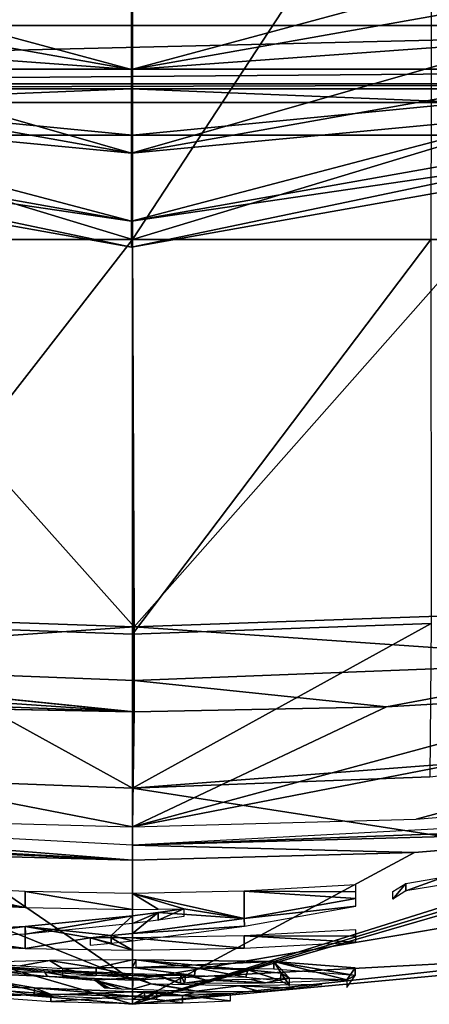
# Model space of a CAD drawing. Header units: millimetres. Extents: x -4274 to 4951, y -4805 to 4805.
# Tile 72 of 225: x -190 to 500, y -4805 to -3148. Entities that reach past the tile are written whole.
import ezdxf

# ---------------------------------------------------------------- set-up
doc = ezdxf.new("R2010")
doc.units = ezdxf.units.MM
doc.header["$LTSCALE"] = 41.718519
for name, color, linetype in [('1842', 7, 'CONTINUOUS'), ('1843', 7, 'CONTINUOUS'), ('1844', 7, 'CONTINUOUS'), ('1845', 7, 'CONTINUOUS'), ('1846', 7, 'CONTINUOUS'), ('1847', 7, 'CONTINUOUS'), ('1848', 7, 'CONTINUOUS'), ('1849', 7, 'CONTINUOUS'), ('1850', 7, 'CONTINUOUS'), ('1852', 7, 'CONTINUOUS'), ('270', 7, 'CONTINUOUS'), ('276', 7, 'CONTINUOUS'), ('279', 7, 'CONTINUOUS'), ('289', 7, 'CONTINUOUS'), ('290', 7, 'CONTINUOUS'), ('300', 7, 'CONTINUOUS'), ('303', 7, 'CONTINUOUS'), ('308', 7, 'CONTINUOUS'), ('312', 7, 'CONTINUOUS'), ('325', 7, 'CONTINUOUS'), ('327', 7, 'CONTINUOUS'), ('331', 7, 'CONTINUOUS'), ('334', 7, 'CONTINUOUS'), ('336', 7, 'CONTINUOUS'), ('84', 7, 'CONTINUOUS'), ('90', 7, 'CONTINUOUS')]:
    doc.layers.add(name, color=color, linetype=linetype)

msp = doc.modelspace()

# ---------------------------------------------------------------- linework, layer by layer
at = {"layer": '1842', "linetype": 'Continuous'}
for points in [[(-267.7, -4738.1, -2307.1), (-134.9, -4749.3, -2369.5), (-134.5, -4747.7, -2352.4), (-267.7, -4738.1, -2307.1)], [(-258.7, -4734.8, -2268.2), (-188.2, -4740.2, -2292), (-139.5, -4731.5, -2190.1), (-258.7, -4734.8, -2268.2)], [(-188.2, -4740.2, -2292), (-117.6, -4744.7, -2315.8), (-139.5, -4731.5, -2190.1), (-188.2, -4740.2, -2292)], [(-139.5, -4731.5, -2190.1), (-60.7, -4743.4, -2292.9), (0, -4730.3, -2161.1), (-139.5, -4731.5, -2190.1)], [(-117.6, -4744.7, -2315.8), (-60.7, -4743.4, -2292.9), (-139.5, -4731.5, -2190.1), (-117.6, -4744.7, -2315.8)], [(-60.7, -4743.4, -2292.9), (0.1, -4743, -2284.2), (0, -4730.3, -2161.1), (-60.7, -4743.4, -2292.9)], [(0, -4730.3, -2161.1), (0.1, -4743, -2284.2), (6.5, -4730.3, -2161), (0, -4730.3, -2161.1)], [(0.1, -4743, -2284.2), (106, -4743.8, -2304), (6.5, -4730.3, -2161), (0.1, -4743, -2284.2)], [(238.2, -4732.9, -2239.4), (6.5, -4730.3, -2161), (194.3, -4746.9, -2364.7), (238.2, -4732.9, -2239.4)], [(194.3, -4746.9, -2364.7), (6.5, -4730.3, -2161), (106, -4743.8, -2304), (194.3, -4746.9, -2364.7)], [(250.1, -4752.6, -2456.2), (238.2, -4732.9, -2239.4), (194.3, -4746.9, -2364.7), (250.1, -4752.6, -2456.2)], [(374.6, -4743.7, -2441.5), (238.2, -4732.9, -2239.4), (360.6, -4763.8, -2685.5), (374.6, -4743.7, -2441.5)], [(360.6, -4763.8, -2685.5), (238.2, -4732.9, -2239.4), (264.5, -4760.7, -2563.4), (360.6, -4763.8, -2685.5)], [(264.5, -4760.7, -2563.4), (238.2, -4732.9, -2239.4), (250.1, -4752.6, -2456.2), (264.5, -4760.7, -2563.4)], [(-134.9, -4749.3, -2369.5), (0, -4756.7, -2432.1), (-134.5, -4747.7, -2352.4), (-134.9, -4749.3, -2369.5)], [(-134.5, -4747.7, -2352.4), (0, -4756.7, -2432.1), (0, -4753.7, -2398.4), (-134.5, -4747.7, -2352.4)], [(19.5, -4757.4, -2441.1), (39, -4758.1, -2450.1), (0, -4753.7, -2398.4), (19.5, -4757.4, -2441.1)], [(0, -4753.7, -2398.4), (39, -4758.1, -2450.1), (40.8, -4754.8, -2412.4), (0, -4753.7, -2398.4)], [(0, -4756.7, -2432.1), (19.5, -4757.4, -2441.1), (0, -4753.7, -2398.4), (0, -4756.7, -2432.1)], [(39, -4758.1, -2450.1), (45.7, -4758.5, -2455.3), (40.8, -4754.8, -2412.4), (39, -4758.1, -2450.1)], [(76.9, -4768.9, -2589), (80.8, -4769.3, -2595.1), (40.8, -4754.8, -2412.4), (76.9, -4768.9, -2589)], [(40.8, -4754.8, -2412.4), (80.8, -4769.3, -2595.1), (81.5, -4755.5, -2426.3), (40.8, -4754.8, -2412.4)], [(63.2, -4764.2, -2525.9), (76.9, -4768.9, -2589), (40.8, -4754.8, -2412.4), (63.2, -4764.2, -2525.9)], [(49.5, -4759.1, -2462.8), (63.2, -4764.2, -2525.9), (40.8, -4754.8, -2412.4), (49.5, -4759.1, -2462.8)], [(45.7, -4758.5, -2455.3), (49.5, -4759.1, -2462.8), (40.8, -4754.8, -2412.4), (45.7, -4758.5, -2455.3)], [(80.8, -4769.3, -2595.1), (87.4, -4769.5, -2598.8), (81.5, -4755.5, -2426.3), (80.8, -4769.3, -2595.1)], [(81.5, -4755.5, -2426.3), (87.4, -4769.5, -2598.8), (89.9, -4755.9, -2432), (81.5, -4755.5, -2426.3)], [(89.9, -4755.9, -2432), (87.4, -4769.5, -2598.8), (124.1, -4764.2, -2540.2), (89.9, -4755.9, -2432)], [(95, -4756.6, -2440.8), (89.9, -4755.9, -2432), (109.6, -4760.5, -2490.5), (95, -4756.6, -2440.8)], [(109.6, -4760.5, -2490.5), (89.9, -4755.9, -2432), (124.1, -4764.2, -2540.2), (109.6, -4760.5, -2490.5)], [(124.1, -4764.2, -2540.2), (87.4, -4769.5, -2598.8), (128.5, -4764.6, -2546.4), (124.1, -4764.2, -2540.2)], [(87.4, -4769.5, -2598.8), (224.1, -4768.6, -2642.2), (128.5, -4764.6, -2546.4), (87.4, -4769.5, -2598.8)], [(128.5, -4764.6, -2546.4), (224.1, -4768.6, -2642.2), (135.6, -4764.6, -2549.3), (128.5, -4764.6, -2546.4)], [(135.6, -4764.6, -2549.3), (224.1, -4768.6, -2642.2), (200.1, -4763.1, -2556.4), (135.6, -4764.6, -2549.3)], [(200.1, -4763.1, -2556.4), (224.1, -4768.6, -2642.2), (264.5, -4760.7, -2563.4), (200.1, -4763.1, -2556.4)], [(224.1, -4768.6, -2642.2), (360.6, -4763.8, -2685.5), (264.5, -4760.7, -2563.4), (224.1, -4768.6, -2642.2)]]:
    msp.add_3dface(points, dxfattribs=at)
at = {"layer": '1843', "linetype": 'Continuous'}
for points in [[(6.5, -4730.3, -2161), (238.2, -4732.9, -2239.4), (6.5, -4743.1, -2161), (6.5, -4730.3, -2161)], [(6.5, -4743.1, -2161), (238.2, -4732.9, -2239.4), (237.9, -4745.7, -2239.1), (6.5, -4743.1, -2161)], [(237.9, -4745.7, -2239.1), (238.2, -4732.9, -2239.4), (374.6, -4756.5, -2441.4), (237.9, -4745.7, -2239.1)], [(238.2, -4732.9, -2239.4), (374.6, -4743.7, -2441.5), (374.6, -4756.5, -2441.4), (238.2, -4732.9, -2239.4)], [(374.6, -4743.7, -2441.5), (360.6, -4763.8, -2685.5), (374.6, -4756.5, -2441.4), (374.6, -4743.7, -2441.5)], [(374.6, -4756.5, -2441.4), (360.6, -4763.8, -2685.5), (360.6, -4776.6, -2685.5), (374.6, -4756.5, -2441.4)]]:
    msp.add_3dface(points, dxfattribs=at)
at = {"layer": '1844', "linetype": 'Continuous'}
for points in [[(-60.7, -4743.4, -2292.9), (-117.6, -4744.7, -2315.8), (-61, -4756.2, -2293), (-60.7, -4743.4, -2292.9)], [(-61, -4756.2, -2293), (-117.6, -4744.7, -2315.8), (-117.6, -4757.4, -2315.8), (-61, -4756.2, -2293)], [(0, -4755.7, -2284.2), (-60.7, -4743.4, -2292.9), (-61, -4756.2, -2293), (0, -4755.7, -2284.2)], [(0.1, -4743, -2284.2), (-60.7, -4743.4, -2292.9), (0, -4755.7, -2284.2), (0.1, -4743, -2284.2)], [(104.3, -4756.5, -2303.3), (0.1, -4743, -2284.2), (0, -4755.7, -2284.2), (104.3, -4756.5, -2303.3)], [(106, -4743.8, -2304), (0.1, -4743, -2284.2), (104.3, -4756.5, -2303.3), (106, -4743.8, -2304)], [(191.1, -4759.5, -2361.5), (106, -4743.8, -2304), (104.3, -4756.5, -2303.3), (191.1, -4759.5, -2361.5)], [(194.3, -4746.9, -2364.7), (106, -4743.8, -2304), (191.1, -4759.5, -2361.5), (194.3, -4746.9, -2364.7)], [(248.4, -4765.1, -2451.5), (194.3, -4746.9, -2364.7), (191.1, -4759.5, -2361.5), (248.4, -4765.1, -2451.5)], [(250.1, -4752.6, -2456.2), (194.3, -4746.9, -2364.7), (248.4, -4765.1, -2451.5), (250.1, -4752.6, -2456.2)], [(264.5, -4773.4, -2563.4), (250.1, -4752.6, -2456.2), (248.4, -4765.1, -2451.5), (264.5, -4773.4, -2563.4)], [(264.5, -4760.7, -2563.4), (250.1, -4752.6, -2456.2), (264.5, -4773.4, -2563.4), (264.5, -4760.7, -2563.4)]]:
    msp.add_3dface(points, dxfattribs=at)
at = {"layer": '1845', "linetype": 'Continuous'}
for points in [[(-360.5, -4619.1, -1425.1), (-180.4, -4642, -1509.3), (-360.5, -4605.3, -1341), (-360.5, -4619.1, -1425.1)], [(-360.5, -4605.3, -1341), (-180.4, -4642, -1509.3), (-180.4, -4614.9, -1341), (-360.5, -4605.3, -1341)], [(375.9, -4604.1, -1341), (188.1, -4614.7, -1341), (375.9, -4615.6, -1410.9), (375.9, -4604.1, -1341)], [(-360.5, -4632.3, -1509.3), (-180.4, -4642, -1509.3), (-360.5, -4619.1, -1425.1), (-360.5, -4632.3, -1509.3)], [(-180.4, -4642, -1509.3), (0, -4645.2, -1509.3), (-180.4, -4614.9, -1341), (-180.4, -4642, -1509.3)], [(-180.4, -4614.9, -1341), (0, -4645.2, -1509.3), (0, -4618.2, -1341), (-180.4, -4614.9, -1341)], [(188.1, -4614.7, -1341), (0, -4618.2, -1341), (188.1, -4660.6, -1635.2), (188.1, -4614.7, -1341)], [(43.3, -4645, -1509.3), (86.6, -4644.4, -1509.3), (0, -4618.2, -1341), (43.3, -4645, -1509.3)], [(0, -4618.2, -1341), (86.6, -4644.4, -1509.3), (188.1, -4660.6, -1635.2), (0, -4618.2, -1341)], [(0, -4645.2, -1509.3), (43.3, -4645, -1509.3), (0, -4618.2, -1341), (0, -4645.2, -1509.3)], [(375.9, -4615.6, -1410.9), (188.1, -4614.7, -1341), (375.9, -4626.8, -1480.9), (375.9, -4615.6, -1410.9)], [(375.9, -4626.8, -1480.9), (188.1, -4614.7, -1341), (188.1, -4660.6, -1635.2), (375.9, -4626.8, -1480.9)], [(0, -4656, -1580.3), (-180.4, -4674, -1728), (-35.6, -4689.4, -1818.9), (0, -4656, -1580.3)], [(0, -4685.6, -1789.6), (0, -4656, -1580.3), (-35.6, -4689.4, -1818.9), (0, -4685.6, -1789.6)], [(43.3, -4650.4, -1544.8), (0, -4656, -1580.3), (0, -4685.6, -1789.6), (43.3, -4650.4, -1544.8)], [(188.1, -4660.6, -1635.2), (43.3, -4650.4, -1544.8), (0, -4685.6, -1789.6), (188.1, -4660.6, -1635.2)], [(86.6, -4644.4, -1509.3), (43.3, -4650.4, -1544.8), (188.1, -4660.6, -1635.2), (86.6, -4644.4, -1509.3)], [(-360.5, -4684, -1875.4), (-180.4, -4710.9, -2016.4), (-180.4, -4674, -1728), (-360.5, -4684, -1875.4)], [(-360.5, -4692.8, -1945.9), (-180.4, -4710.9, -2016.4), (-360.5, -4684, -1875.4), (-360.5, -4692.8, -1945.9)], [(-180.4, -4674, -1728), (-180.4, -4710.9, -2016.4), (-71.2, -4692.8, -1848.1), (-180.4, -4674, -1728)], [(-35.6, -4689.4, -1818.9), (-180.4, -4674, -1728), (-71.2, -4692.8, -1848.1), (-35.6, -4689.4, -1818.9)], [(0, -4693.3, -1848.1), (188.1, -4710.6, -2016.4), (188.1, -4689.8, -1848.1), (0, -4693.3, -1848.1)], [(375.9, -4690, -1932.2), (375.9, -4679.4, -1848.1), (188.1, -4689.8, -1848.1), (375.9, -4690, -1932.2)], [(375.9, -4700.2, -2016.4), (375.9, -4690, -1932.2), (188.1, -4689.8, -1848.1), (375.9, -4700.2, -2016.4)], [(188.1, -4710.6, -2016.4), (375.9, -4700.2, -2016.4), (188.1, -4689.8, -1848.1), (188.1, -4710.6, -2016.4)], [(-360.5, -4701.3, -2016.4), (-180.4, -4710.9, -2016.4), (-360.5, -4692.8, -1945.9), (-360.5, -4701.3, -2016.4)], [(-180.4, -4710.9, -2016.4), (0, -4714.1, -2016.4), (-71.2, -4692.8, -1848.1), (-180.4, -4710.9, -2016.4)], [(-71.2, -4692.8, -1848.1), (0, -4714.1, -2016.4), (-35.6, -4693.2, -1848.1), (-71.2, -4692.8, -1848.1)], [(-35.6, -4693.2, -1848.1), (0, -4714.1, -2016.4), (0, -4693.3, -1848.1), (-35.6, -4693.2, -1848.1)], [(0, -4714.1, -2016.4), (188.1, -4710.6, -2016.4), (0, -4693.3, -1848.1), (0, -4714.1, -2016.4)]]:
    msp.add_3dface(points, dxfattribs=at)
at = {"layer": '1846', "linetype": 'Continuous'}
for points in [[(-180.4, -4674, -1728), (0, -4656, -1580.3), (-180.1, -4686.8, -1727.7), (-180.4, -4674, -1728)], [(-180.1, -4686.8, -1727.7), (0, -4656, -1580.3), (0, -4668.8, -1580.3), (-180.1, -4686.8, -1727.7)], [(0, -4656, -1580.3), (43.3, -4650.4, -1544.8), (0, -4668.8, -1580.3), (0, -4656, -1580.3)], [(0, -4668.8, -1580.3), (43.3, -4650.4, -1544.8), (43.3, -4663.3, -1544.8), (0, -4668.8, -1580.3)], [(43.3, -4650.4, -1544.8), (86.6, -4644.4, -1509.3), (43.3, -4663.3, -1544.8), (43.3, -4650.4, -1544.8)], [(43.3, -4663.3, -1544.8), (86.6, -4644.4, -1509.3), (86.6, -4657.3, -1509.3), (43.3, -4663.3, -1544.8)], [(-360.5, -4684, -1875.4), (-180.4, -4674, -1728), (-360.5, -4696.8, -1875.4), (-360.5, -4684, -1875.4)], [(-360.5, -4696.8, -1875.4), (-180.4, -4674, -1728), (-180.1, -4686.8, -1727.7), (-360.5, -4696.8, -1875.4)]]:
    msp.add_3dface(points, dxfattribs=at)
at = {"layer": '1847', "linetype": 'Continuous'}
for points in [[(375.9, -4626.8, -1480.9), (188.1, -4660.6, -1635.2), (375.9, -4639.7, -1480.9), (375.9, -4626.8, -1480.9)], [(375.9, -4639.7, -1480.9), (188.1, -4660.6, -1635.2), (188.4, -4673.4, -1635), (375.9, -4639.7, -1480.9)], [(188.1, -4660.6, -1635.2), (0, -4685.6, -1789.6), (188.4, -4673.4, -1635), (188.1, -4660.6, -1635.2)], [(188.4, -4673.4, -1635), (0, -4685.6, -1789.6), (0, -4698.4, -1789.6), (188.4, -4673.4, -1635)], [(-35.6, -4689.4, -1818.9), (-71.2, -4692.8, -1848.1), (-35.6, -4702.2, -1818.9), (-35.6, -4689.4, -1818.9)], [(0, -4685.6, -1789.6), (-35.6, -4689.4, -1818.9), (0, -4698.4, -1789.6), (0, -4685.6, -1789.6)], [(0, -4698.4, -1789.6), (-35.6, -4689.4, -1818.9), (-35.6, -4702.2, -1818.9), (0, -4698.4, -1789.6)], [(-35.6, -4702.2, -1818.9), (-71.2, -4692.8, -1848.1), (-71.2, -4705.6, -1848.1), (-35.6, -4702.2, -1818.9)]]:
    msp.add_3dface(points, dxfattribs=at)
at = {"layer": '1848', "linetype": 'Continuous'}
for points in [[(-147.6, -4751, -2392), (-294.9, -4736.8, -2308.4), (-215.1, -4750.1, -2409.2), (-147.6, -4751, -2392)], [(-143.5, -4757.4, -2463.9), (-147.6, -4751, -2392), (-215.1, -4750.1, -2409.2), (-143.5, -4757.4, -2463.9)], [(1.1, -4760.5, -2476.3), (-147.6, -4751, -2392), (-64.8, -4764.3, -2527.2), (1.1, -4760.5, -2476.3)], [(-64.8, -4764.3, -2527.2), (-147.6, -4751, -2392), (-71.8, -4763.5, -2518.6), (-64.8, -4764.3, -2527.2)], [(-71.8, -4763.5, -2518.6), (-147.6, -4751, -2392), (-143.5, -4757.4, -2463.9), (-71.8, -4763.5, -2518.6)], [(-137.8, -4787.7, -2896.5), (-249.5, -4762.8, -2580.9), (-255.6, -4778.9, -2820.7), (-137.8, -4787.7, -2896.5)], [(-164.9, -4777.3, -2736.5), (-249.5, -4762.8, -2580.9), (-137.8, -4787.7, -2896.5), (-164.9, -4777.3, -2736.5)], [(0, -4779.6, -2731.1), (1.1, -4760.5, -2476.3), (-64.8, -4764.3, -2527.2), (0, -4779.6, -2731.1)], [(-61.5, -4765.2, -2538.4), (0, -4779.6, -2731.1), (-64.8, -4764.3, -2527.2), (-61.5, -4765.2, -2538.4)], [(-19.1, -4778.8, -2719.4), (0, -4779.6, -2731.1), (-61.5, -4765.2, -2538.4), (-19.1, -4778.8, -2719.4)], [(-38.1, -4777.9, -2707.7), (-19.1, -4778.8, -2719.4), (-61.5, -4765.2, -2538.4), (-38.1, -4777.9, -2707.7)], [(-43.6, -4777.5, -2702.4), (-38.1, -4777.9, -2707.7), (-61.5, -4765.2, -2538.4), (-43.6, -4777.5, -2702.4)], [(-46.2, -4777, -2695.6), (-43.6, -4777.5, -2702.4), (-61.5, -4765.2, -2538.4), (-46.2, -4777, -2695.6)], [(-53.9, -4771.3, -2617), (-46.2, -4777, -2695.6), (-61.5, -4765.2, -2538.4), (-53.9, -4771.3, -2617)], [(31.8, -4770.5, -2603.1), (1.1, -4760.5, -2476.3), (0, -4779.6, -2731.1), (31.8, -4770.5, -2603.1)], [(107.6, -4782.7, -2796.9), (31.8, -4770.5, -2603.1), (0, -4779.6, -2731.1), (107.6, -4782.7, -2796.9)], [(7.8, -4761, -2482.4), (1.1, -4760.5, -2476.3), (31.8, -4770.5, -2603.1), (7.8, -4761, -2482.4)], [(11.3, -4761.7, -2490.5), (7.8, -4761, -2482.4), (21.6, -4766.2, -2546.8), (11.3, -4761.7, -2490.5)], [(21.6, -4766.2, -2546.8), (7.8, -4761, -2482.4), (31.8, -4770.5, -2603.1), (21.6, -4766.2, -2546.8)], [(34.6, -4771, -2609.5), (31.8, -4770.5, -2603.1), (107.6, -4782.7, -2796.9), (34.6, -4771, -2609.5)], [(39.6, -4771.3, -2614), (34.6, -4771, -2609.5), (107.6, -4782.7, -2796.9), (39.6, -4771.3, -2614)], [(179.2, -4773.6, -2688.4), (39.6, -4771.3, -2614), (107.6, -4782.7, -2796.9), (179.2, -4773.6, -2688.4)], [(318.7, -4771.7, -2762.6), (179.2, -4773.6, -2688.4), (271.6, -4777.9, -2817.5), (318.7, -4771.7, -2762.6)], [(0, -4784.1, -2801.6), (-164.9, -4777.3, -2736.5), (0, -4791.1, -2924.7), (0, -4784.1, -2801.6)], [(0, -4791.1, -2924.7), (-164.9, -4777.3, -2736.5), (-137.8, -4787.7, -2896.5), (0, -4791.1, -2924.7)], [(20.6, -4784.1, -2801.3), (0, -4784.1, -2801.6), (84.4, -4790, -2916.7), (20.6, -4784.1, -2801.3)], [(84.4, -4790, -2916.7), (0, -4784.1, -2801.6), (0, -4791.1, -2924.7), (84.4, -4790, -2916.7)], [(40.8, -4783.8, -2799.4), (20.6, -4784.1, -2801.3), (84.4, -4790, -2916.7), (40.8, -4783.8, -2799.4)], [(102.9, -4785.7, -2844.9), (40.8, -4783.8, -2799.4), (84.4, -4790, -2916.7), (102.9, -4785.7, -2844.9)], [(164.9, -4786.6, -2890.4), (102.9, -4785.7, -2844.9), (84.4, -4790, -2916.7), (164.9, -4786.6, -2890.4)], [(215.1, -4783.2, -2862.6), (179.2, -4773.6, -2688.4), (107.6, -4782.7, -2796.9), (215.1, -4783.2, -2862.6)], [(271.6, -4777.9, -2817.5), (179.2, -4773.6, -2688.4), (215.1, -4783.2, -2862.6), (271.6, -4777.9, -2817.5)]]:
    msp.add_3dface(points, dxfattribs=at)
at = {"layer": '1849', "linetype": 'Continuous'}
for points in [[(-249.5, -4762.8, -2580.9), (-164.9, -4777.3, -2736.5), (-249.4, -4775.7, -2582.4), (-249.5, -4762.8, -2580.9)], [(-249.4, -4775.7, -2582.4), (-164.9, -4777.3, -2736.5), (-165.1, -4790.1, -2736.3), (-249.4, -4775.7, -2582.4)], [(-164.9, -4777.3, -2736.5), (0, -4784.1, -2801.6), (-165.1, -4790.1, -2736.3), (-164.9, -4777.3, -2736.5)], [(-165.1, -4790.1, -2736.3), (0, -4784.1, -2801.6), (0, -4796.8, -2801.6), (-165.1, -4790.1, -2736.3)], [(0, -4784.1, -2801.6), (20.6, -4784.1, -2801.3), (0, -4796.8, -2801.6), (0, -4784.1, -2801.6)], [(0, -4796.8, -2801.6), (20.6, -4784.1, -2801.3), (20.8, -4796.8, -2801.3), (0, -4796.8, -2801.6)], [(20.6, -4784.1, -2801.3), (40.8, -4783.8, -2799.4), (20.8, -4796.8, -2801.3), (20.6, -4784.1, -2801.3)], [(20.8, -4796.8, -2801.3), (40.8, -4783.8, -2799.4), (40.8, -4796.5, -2799.4), (20.8, -4796.8, -2801.3)]]:
    msp.add_3dface(points, dxfattribs=at)
at = {"layer": '1850', "linetype": 'Continuous'}
for points in [[(-137.8, -4787.7, -2896.5), (-255.6, -4778.9, -2820.7), (-255.1, -4791.6, -2821.2), (-137.8, -4787.7, -2896.5)], [(-137.1, -4800.5, -2896.8), (-137.8, -4787.7, -2896.5), (-255.1, -4791.6, -2821.2), (-137.1, -4800.5, -2896.8)], [(0, -4791.1, -2924.7), (-137.8, -4787.7, -2896.5), (-137.1, -4800.5, -2896.8), (0, -4791.1, -2924.7)], [(164.9, -4786.6, -2890.4), (84.4, -4790, -2916.7), (164.9, -4799.3, -2890.4), (164.9, -4786.6, -2890.4)], [(0.1, -4803.8, -2924.7), (0, -4791.1, -2924.7), (-137.1, -4800.5, -2896.8), (0.1, -4803.8, -2924.7)], [(84.4, -4790, -2916.7), (0, -4791.1, -2924.7), (84.3, -4802.7, -2916.8), (84.4, -4790, -2916.7)], [(84.3, -4802.7, -2916.8), (0, -4791.1, -2924.7), (0.1, -4803.8, -2924.7), (84.3, -4802.7, -2916.8)], [(164.9, -4799.3, -2890.4), (84.4, -4790, -2916.7), (84.3, -4802.7, -2916.8), (164.9, -4799.3, -2890.4)]]:
    msp.add_3dface(points, dxfattribs=at)
at = {"layer": '1852', "linetype": 'Continuous'}
for points in [[(525, -4590.6, -1339.9), (460.1, -4614.2, -1366), (459.9, -4601.4, -1366.2), (525, -4590.6, -1339.9)], [(525.5, -4603.5, -1340), (460.1, -4614.2, -1366), (525, -4590.6, -1339.9), (525.5, -4603.5, -1340)], [(460.1, -4614.2, -1366), (438, -4628, -1438.4), (459.9, -4601.4, -1366.2), (460.1, -4614.2, -1366)], [(459.9, -4601.4, -1366.2), (438, -4628, -1438.4), (438, -4615, -1438.4), (459.9, -4601.4, -1366.2)]]:
    msp.add_3dface(points, dxfattribs=at)
at = {"layer": '270', "linetype": 'Continuous'}
for points in [[(0, -2824, -8129.8), (-502.3, -3517.9, -7721.2), (-503.7, -2748.6, -8129.8), (0, -2824, -8129.8)], [(502.3, -3517.9, -7721.2), (0, -3517.9, -7758.3), (503.7, -2748.6, -8129.8), (502.3, -3517.9, -7721.2)], [(503.7, -2748.6, -8129.8), (0, -3517.9, -7758.3), (0, -2824, -8129.8), (503.7, -2748.6, -8129.8)], [(0, -3517.9, -7758.3), (-502.3, -3517.9, -7721.2), (0, -2824, -8129.8), (0, -3517.9, -7758.3)]]:
    msp.add_3dface(points, dxfattribs=at)
at = {"layer": '276', "linetype": 'Continuous'}
for points in [[(-1535.6, -3263.9, -622.2), (-1534.5, -3263.9, -617), (1535.6, -3263.9, -622.2), (-1535.6, -3263.9, -622.2)], [(-1535.6, -3263.9, -4607.2), (-1535.6, -3263.9, -622.2), (1535.6, -3263.9, -4607.2), (-1535.6, -3263.9, -4607.2)], [(-1535.6, -3263.9, -622.2), (1535.6, -3263.9, -622.2), (1535.6, -3263.9, -4607.2), (-1535.6, -3263.9, -622.2)], [(-1534.5, -3263.9, -617), (-1531.4, -3263.9, -612.7), (1534.5, -3263.9, -617), (-1534.5, -3263.9, -617)], [(-1534.5, -3263.9, -617), (1534.5, -3263.9, -617), (1535.6, -3263.9, -622.2), (-1534.5, -3263.9, -617)], [(-1531.4, -3263.9, -612.7), (1531.4, -3263.9, -612.7), (1534.5, -3263.9, -617), (-1531.4, -3263.9, -612.7)], [(1531.4, -3263.9, -612.7), (-1531.4, -3263.9, -612.7), (-560.2, -3263.9, -105), (1531.4, -3263.9, -612.7)], [(1531.4, -3263.9, -612.7), (-560.2, -3263.9, -105), (556.5, -3263.9, -104.1), (1531.4, -3263.9, -612.7)], [(-560.2, -3263.9, -105), (-2.1, -3263.9, -37.2), (556.5, -3263.9, -104.1), (-560.2, -3263.9, -105)]]:
    msp.add_3dface(points, dxfattribs=at)
at = {"layer": '279', "linetype": 'Continuous'}
for points in [[(-1536.6, -3231.2, -4692.2), (-1535.9, -3255.4, -4652.7), (1536.6, -3231.2, -4692.2), (-1536.6, -3231.2, -4692.2)], [(1536.6, -3231.2, -4692.2), (-1535.9, -3255.4, -4652.7), (1535.9, -3255.4, -4652.7), (1536.6, -3231.2, -4692.2)], [(-1535.9, -3255.4, -4652.7), (-1535.6, -3263.9, -4607.2), (1535.9, -3255.4, -4652.7), (-1535.9, -3255.4, -4652.7)], [(-1535.6, -3263.9, -4607.2), (1535.6, -3263.9, -4607.2), (1535.9, -3255.4, -4652.7), (-1535.6, -3263.9, -4607.2)]]:
    msp.add_3dface(points, dxfattribs=at)
at = {"layer": '289', "linetype": 'Continuous'}
for points in [[(-565.2, -3286.9, -50), (565.2, -3286.9, -50), (-2.1, -3263.9, -37.2), (-565.2, -3286.9, -50)], [(-560.2, -3263.9, -105), (-565.2, -3286.9, -50), (-2.1, -3263.9, -37.2), (-560.2, -3263.9, -105)], [(-2.1, -3263.9, -37.2), (565.2, -3286.9, -50), (556.5, -3263.9, -104.1), (-2.1, -3263.9, -37.2)], [(0.2, -3342.1, 39), (-565.2, -3286.9, -50), (-579.4, -3342.1, -31.2), (0.2, -3342.1, 39)], [(565.2, -3286.9, -50), (-565.2, -3286.9, -50), (0.2, -3342.1, 39), (565.2, -3286.9, -50)], [(579.7, -3342.1, -31.3), (565.2, -3286.9, -50), (0.2, -3342.1, 39), (579.7, -3342.1, -31.3)]]:
    msp.add_3dface(points, dxfattribs=at)
at = {"layer": '290', "linetype": 'Continuous'}
for points in [[(-578.4, -3517.9, -35.7), (0.2, -3517.9, 34.4), (-579.4, -3342.1, -31.2), (-578.4, -3517.9, -35.7)], [(0.2, -3517.9, 34.4), (0.2, -3342.1, 39), (-579.4, -3342.1, -31.2), (0.2, -3517.9, 34.4)], [(0.2, -3517.9, 34.4), (578.7, -3517.9, -35.8), (579.7, -3342.1, -31.3), (0.2, -3517.9, 34.4)], [(0.2, -3517.9, 34.4), (579.7, -3342.1, -31.3), (0.2, -3342.1, 39), (0.2, -3517.9, 34.4)]]:
    msp.add_3dface(points, dxfattribs=at)
at = {"layer": '300', "linetype": 'Continuous'}
for points in [[(-1539.2, -3082.4, -4849.2), (-1537.9, -3157.7, -4771.6), (1539.2, -3082.4, -4849.2), (-1539.2, -3082.4, -4849.2)], [(1539.2, -3082.4, -4849.2), (-1537.9, -3157.7, -4771.6), (1537.9, -3157.7, -4771.6), (1539.2, -3082.4, -4849.2)], [(-1537.9, -3157.7, -4771.6), (-1536.6, -3231.2, -4692.2), (1537.9, -3157.7, -4771.6), (-1537.9, -3157.7, -4771.6)], [(1537.9, -3157.7, -4771.6), (-1536.6, -3231.2, -4692.2), (1536.6, -3231.2, -4692.2), (1537.9, -3157.7, -4771.6)]]:
    msp.add_3dface(points, dxfattribs=at)
at = {"layer": '303', "linetype": 'Continuous'}
for points in [[(-502.3, -3517.9, -7721.2), (0, -3517.9, -7758.3), (-502.5, -4163.8, -7288.9), (-502.3, -3517.9, -7721.2)], [(-502.5, -4163.8, -7288.9), (0, -3517.9, -7758.3), (0, -4181.8, -7315.3), (-502.5, -4163.8, -7288.9)], [(0, -3517.9, -7758.3), (502.3, -3517.9, -7721.2), (0, -4181.8, -7315.3), (0, -3517.9, -7758.3)], [(0, -4181.8, -7315.3), (502.3, -3517.9, -7721.2), (502.5, -4163.8, -7288.9), (0, -4181.8, -7315.3)]]:
    msp.add_3dface(points, dxfattribs=at)
at = {"layer": '308', "linetype": 'Continuous'}
for points in [[(3.2, -4169.5, 17.3), (-578.4, -3517.9, -35.7), (-846.2, -4140.1, -136), (3.2, -4169.5, 17.3)], [(0.2, -3517.9, 34.4), (-578.4, -3517.9, -35.7), (3.2, -4169.5, 17.3), (0.2, -3517.9, 34.4)], [(578.7, -3517.9, -35.8), (0.2, -3517.9, 34.4), (3.2, -4169.5, 17.3), (578.7, -3517.9, -35.8)], [(850.5, -4139.9, -137.6), (578.7, -3517.9, -35.8), (3.2, -4169.5, 17.3), (850.5, -4139.9, -137.6)]]:
    msp.add_3dface(points, dxfattribs=at)
at = {"layer": '312', "linetype": 'Continuous'}
for points in [[(-502.5, -4163.8, -7288.9), (0, -4181.8, -7315.3), (0, -4441, -6922.6), (-502.5, -4163.8, -7288.9)], [(-502.5, -4163.8, -7288.9), (0, -4441, -6922.6), (-500.2, -4421.9, -6897.2), (-502.5, -4163.8, -7288.9)], [(0, -4181.8, -7315.3), (502.5, -4163.8, -7288.9), (0, -4441, -6922.6), (0, -4181.8, -7315.3)], [(502.5, -4163.8, -7288.9), (500.2, -4421.9, -6897.2), (0, -4441, -6922.6), (502.5, -4163.8, -7288.9)]]:
    msp.add_3dface(points, dxfattribs=at)
at = {"layer": '325', "linetype": 'Continuous'}
for points in [[(0, -4506.5, -940.1), (3.1, -4312.9, -96.4), (-1536.1, -4207.5, -672.3), (0, -4506.5, -940.1)], [(-477.6, -4493.1, -989), (0, -4506.5, -940.1), (-1536.1, -4207.5, -672.3), (-477.6, -4493.1, -989)], [(-1536.1, -4207.5, -672.3), (3.1, -4312.9, -96.4), (-831.9, -4280.9, -247.4), (-1536.1, -4207.5, -672.3)], [(0, -4506.5, -940.1), (477.6, -4493.1, -989), (1536.1, -4207.5, -672.3), (0, -4506.5, -940.1)], [(833.4, -4280.8, -247.9), (0, -4506.5, -940.1), (1536.1, -4207.5, -672.3), (833.4, -4280.8, -247.9)], [(477.6, -4493.1, -989), (939.6, -4454.5, -1135.4), (1536.1, -4207.5, -672.3), (477.6, -4493.1, -989)], [(-831.9, -4280.9, -247.4), (3.1, -4312.9, -96.4), (-425.5, -4304.5, -134.8), (-831.9, -4280.9, -247.4)], [(427.8, -4304.4, -135.2), (0, -4506.5, -940.1), (833.4, -4280.8, -247.9), (427.8, -4304.4, -135.2)], [(-425.5, -4304.5, -134.8), (3.1, -4312.9, -96.4), (0, -4312.9, -96.4), (-425.5, -4304.5, -134.8)], [(3.1, -4312.9, -96.4), (0, -4506.5, -940.1), (427.8, -4304.4, -135.2), (3.1, -4312.9, -96.4)]]:
    msp.add_3dface(points, dxfattribs=at)
at = {"layer": '327', "linetype": 'Continuous'}
for points in [[(-995.5, -4720.4, -4041.5), (-995.5, -4364.8, -6820.3), (0, -4764.3, -4947.7), (-995.5, -4720.4, -4041.5)], [(0, -4764.3, -4947.7), (-995.5, -4364.8, -6820.3), (-500.2, -4421.9, -6897.2), (0, -4764.3, -4947.7)], [(995.5, -4364.8, -6820.3), (995.5, -4596, -5562.3), (0, -4441, -6922.6), (995.5, -4364.8, -6820.3)], [(500.2, -4421.9, -6897.2), (995.5, -4364.8, -6820.3), (0, -4441, -6922.6), (500.2, -4421.9, -6897.2)], [(0, -4441, -6922.6), (0, -4764.3, -4947.7), (-500.2, -4421.9, -6897.2), (0, -4441, -6922.6)], [(0, -4441, -6922.6), (995.5, -4596, -5562.3), (0, -4764.3, -4947.7), (0, -4441, -6922.6)], [(-978.8, -4509.6, -1191.8), (-995.5, -4516.2, -1247.6), (0, -4562.3, -960.7), (-978.8, -4509.6, -1191.8)], [(-995.5, -4516.2, -1247.6), (-995.5, -4720.4, -4041.5), (0, -4805, -2947), (-995.5, -4516.2, -1247.6)], [(-995.5, -4516.2, -1247.6), (0, -4805, -2947), (0, -4562.3, -960.7), (-995.5, -4516.2, -1247.6)], [(-934.1, -4511.5, -1154.2), (-978.8, -4509.6, -1191.8), (0, -4562.3, -960.7), (-934.1, -4511.5, -1154.2)], [(-934.1, -4511.5, -1154.2), (0, -4562.3, -960.7), (-474.9, -4549.2, -1009.1), (-934.1, -4511.5, -1154.2)], [(0, -4805, -2947), (995.5, -4516.2, -1247.6), (978.7, -4509.6, -1191.6), (0, -4805, -2947)], [(934.1, -4511.5, -1154.2), (0, -4805, -2947), (978.7, -4509.6, -1191.6), (934.1, -4511.5, -1154.2)], [(474.9, -4549.2, -1009.1), (0, -4805, -2947), (934.1, -4511.5, -1154.2), (474.9, -4549.2, -1009.1)], [(995.5, -4696.7, -2762.7), (995.5, -4516.2, -1247.6), (0, -4805, -2947), (995.5, -4696.7, -2762.7)], [(0, -4562.3, -960.7), (0, -4805, -2947), (474.9, -4549.2, -1009.1), (0, -4562.3, -960.7)], [(995.5, -4596, -5562.3), (995.5, -4711.5, -4288.4), (0, -4764.3, -4947.7), (995.5, -4596, -5562.3)], [(995.5, -4711.5, -4288.4), (995.5, -4696.7, -2762.7), (0, -4805, -2947), (995.5, -4711.5, -4288.4)], [(-995.5, -4720.4, -4041.5), (0, -4764.3, -4947.7), (0, -4805, -2947), (-995.5, -4720.4, -4041.5)], [(0, -4764.3, -4947.7), (995.5, -4711.5, -4288.4), (0, -4805, -2947), (0, -4764.3, -4947.7)]]:
    msp.add_3dface(points, dxfattribs=at)
at = {"layer": '331', "linetype": 'Continuous'}
for points in [[(3.2, -4169.5, 17.3), (-846.2, -4140.1, -136), (-834.8, -4227.5, -164), (3.2, -4169.5, 17.3)], [(3.2, -4169.5, 17.3), (-834.8, -4227.5, -164), (3.2, -4260.2, -15.6), (3.2, -4169.5, 17.3)], [(0, -4312.9, -96.4), (3.1, -4312.9, -96.4), (-834.8, -4227.5, -164), (0, -4312.9, -96.4)], [(-834.8, -4227.5, -164), (3.1, -4312.9, -96.4), (3.2, -4260.2, -15.6), (-834.8, -4227.5, -164)], [(-425.5, -4304.5, -134.8), (0, -4312.9, -96.4), (-834.8, -4227.5, -164), (-425.5, -4304.5, -134.8)]]:
    msp.add_3dface(points, dxfattribs=at)
at = {"layer": '334', "linetype": 'Continuous'}
for points in [[(850.5, -4139.9, -137.6), (3.2, -4169.5, 17.3), (837.8, -4227.3, -165.1), (850.5, -4139.9, -137.6)], [(3.2, -4169.5, 17.3), (3.2, -4260.2, -15.6), (837.8, -4227.3, -165.1), (3.2, -4169.5, 17.3)], [(3.2, -4260.2, -15.6), (427.8, -4304.4, -135.2), (837.8, -4227.3, -165.1), (3.2, -4260.2, -15.6)], [(427.8, -4304.4, -135.2), (833.4, -4280.8, -247.9), (837.8, -4227.3, -165.1), (427.8, -4304.4, -135.2)], [(3.1, -4312.9, -96.4), (427.8, -4304.4, -135.2), (3.2, -4260.2, -15.6), (3.1, -4312.9, -96.4)]]:
    msp.add_3dface(points, dxfattribs=at)
at = {"layer": '336', "linetype": 'Continuous'}
for points in [[(0, -4562.3, -960.7), (-939.6, -4486.9, -1135.4), (-474.9, -4549.2, -1009.1), (0, -4562.3, -960.7)], [(-939.6, -4486.9, -1135.4), (0, -4562.3, -960.7), (0, -4537.3, -940.1), (-939.6, -4486.9, -1135.4)], [(938.9, -4502.5, -1141), (939.6, -4486.9, -1135.4), (0, -4537.3, -940.1), (938.9, -4502.5, -1141)], [(934.1, -4511.5, -1154.2), (938.9, -4502.5, -1141), (0, -4537.3, -940.1), (934.1, -4511.5, -1154.2)], [(474.9, -4549.2, -1009.1), (934.1, -4511.5, -1154.2), (0, -4537.3, -940.1), (474.9, -4549.2, -1009.1)], [(0, -4562.3, -960.7), (474.9, -4549.2, -1009.1), (0, -4537.3, -940.1), (0, -4562.3, -960.7)]]:
    msp.add_3dface(points, dxfattribs=at)
at = {"layer": '84', "linetype": 'Continuous'}
for points in [[(-1292.4, -3000.9, -10131.5), (-1252.9, -2893.6, -10048.5), (-1.3, -3231.4, -10131.5), (-1292.4, -3000.9, -10131.5)], [(-1.3, -3231.4, -10131.5), (-1252.9, -2893.6, -10048.5), (-1.3, -3117.1, -10048.5), (-1.3, -3231.4, -10131.5)], [(-1341.3, -3133.5, -10131.5), (-1292.4, -3000.9, -10131.5), (-1.4, -3372.6, -10131.5), (-1341.3, -3133.5, -10131.5)], [(-1.4, -3372.6, -10131.5), (-1292.4, -3000.9, -10131.5), (-1.3, -3231.4, -10131.5), (-1.4, -3372.6, -10131.5)], [(-1.3, -3231.4, -10131.5), (-1.3, -3117.1, -10048.5), (1290, -3001.8, -10131.5), (-1.3, -3231.4, -10131.5)], [(1338.7, -3134.4, -10131.5), (-1.3, -3231.4, -10131.5), (1290, -3001.8, -10131.5), (1338.7, -3134.4, -10131.5)], [(-1380.8, -3240.7, -10048.5), (-1341.3, -3133.5, -10131.5), (-1.4, -3486.9, -10048.5), (-1380.8, -3240.7, -10048.5)], [(-1.4, -3486.9, -10048.5), (-1341.3, -3133.5, -10131.5), (-1.4, -3372.6, -10131.5), (-1.4, -3486.9, -10048.5)], [(-1.4, -3372.6, -10131.5), (-1.3, -3231.4, -10131.5), (1338.7, -3134.4, -10131.5), (-1.4, -3372.6, -10131.5)], [(1378.1, -3241.7, -10048.5), (-1.4, -3372.6, -10131.5), (1338.7, -3134.4, -10131.5), (1378.1, -3241.7, -10048.5)], [(-1395.9, -3281.7, -9914.1), (-1380.8, -3240.7, -10048.5), (-1.4, -3530.6, -9914.1), (-1395.9, -3281.7, -9914.1)], [(-1.4, -3530.6, -9914.1), (-1380.8, -3240.7, -10048.5), (-1.4, -3486.9, -10048.5), (-1.4, -3530.6, -9914.1)], [(-1.4, -3486.9, -10048.5), (-1.4, -3372.6, -10131.5), (1378.1, -3241.7, -10048.5), (-1.4, -3486.9, -10048.5)], [(1393.2, -3282.7, -9914.1), (-1.4, -3486.9, -10048.5), (1378.1, -3241.7, -10048.5), (1393.2, -3282.7, -9914.1)], [(-1.4, -3530.6, -9914.1), (-1.4, -3486.9, -10048.5), (1393.2, -3282.7, -9914.1), (-1.4, -3530.6, -9914.1)]]:
    msp.add_3dface(points, dxfattribs=at)
at = {"layer": '90', "linetype": 'Continuous'}
for points in [[(-1.3, -3117.1, -9779.8), (-1.3, -3231.4, -9696.7), (1250.5, -2894.5, -9779.8), (-1.3, -3117.1, -9779.8)], [(1250.5, -2894.5, -9779.8), (-1.3, -3231.4, -9696.7), (1290, -3001.8, -9696.7), (1250.5, -2894.5, -9779.8)], [(-1292.4, -3000.9, -9696.7), (-1341.3, -3133.5, -9696.7), (-1.3, -3231.4, -9696.7), (-1292.4, -3000.9, -9696.7)], [(-1.3, -3117.1, -9779.8), (-1292.4, -3000.9, -9696.7), (-1.3, -3231.4, -9696.7), (-1.3, -3117.1, -9779.8)], [(-1.3, -3231.4, -9696.7), (-1.4, -3372.6, -9696.7), (1290, -3001.8, -9696.7), (-1.3, -3231.4, -9696.7)], [(1290, -3001.8, -9696.7), (-1.4, -3372.6, -9696.7), (1338.7, -3134.4, -9696.7), (1290, -3001.8, -9696.7)], [(-1341.3, -3133.5, -9696.7), (-1380.8, -3240.7, -9779.8), (-1.4, -3372.6, -9696.7), (-1341.3, -3133.5, -9696.7)], [(-1.3, -3231.4, -9696.7), (-1341.3, -3133.5, -9696.7), (-1.4, -3372.6, -9696.7), (-1.3, -3231.4, -9696.7)], [(-1.4, -3372.6, -9696.7), (-1.4, -3486.9, -9779.8), (1338.7, -3134.4, -9696.7), (-1.4, -3372.6, -9696.7)], [(1338.7, -3134.4, -9696.7), (-1.4, -3486.9, -9779.8), (1378.1, -3241.7, -9779.8), (1338.7, -3134.4, -9696.7)], [(-1380.8, -3240.7, -9779.8), (-1395.9, -3281.7, -9914.1), (-1.4, -3486.9, -9779.8), (-1380.8, -3240.7, -9779.8)], [(-1.4, -3372.6, -9696.7), (-1380.8, -3240.7, -9779.8), (-1.4, -3486.9, -9779.8), (-1.4, -3372.6, -9696.7)], [(-1.4, -3530.6, -9914.1), (1393.2, -3282.7, -9914.1), (1378.1, -3241.7, -9779.8), (-1.4, -3530.6, -9914.1)], [(-1.4, -3486.9, -9779.8), (-1.4, -3530.6, -9914.1), (1378.1, -3241.7, -9779.8), (-1.4, -3486.9, -9779.8)], [(-1395.9, -3281.7, -9914.1), (-1.4, -3530.6, -9914.1), (-1.4, -3486.9, -9779.8), (-1395.9, -3281.7, -9914.1)]]:
    msp.add_3dface(points, dxfattribs=at)

doc.saveas('drawing.dxf')
